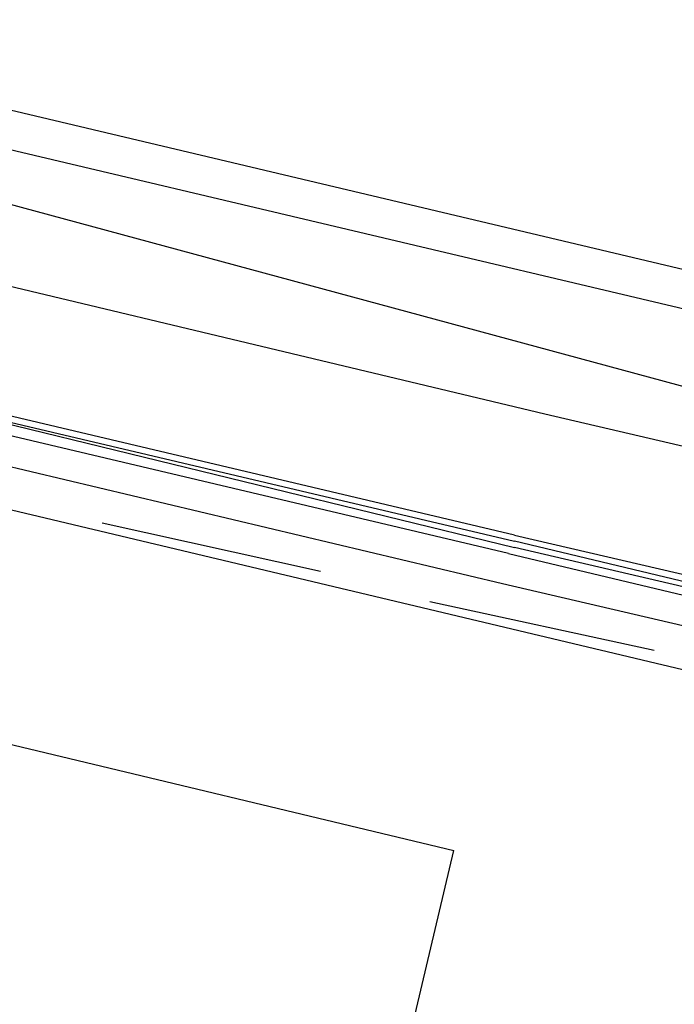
# Model space of a CAD drawing. Header units: feet. Extents: x -79 to 198, y -22 to 181.
# Tile 26 of 92: x 101.29 to 102.72, y 60.79 to 62.95. Entities that reach past the tile are written whole.
import ezdxf

# ---------------------------------------------------------------- set-up
doc = ezdxf.new("R2010")
doc.units = ezdxf.units.FT
doc.layers.add('A-AREA-UNIDAD', color=30, linetype='CONTINUOUS')
doc.layers.add('A-LINEA', color=7, linetype='CONTINUOUS')

msp = doc.modelspace()

# ---------------------------------------------------------------- linework, layer by layer
at = {"layer": 'A-AREA-UNIDAD'}
msp.add_lwpolyline([(123.36, 42.5244), (123.712, 45.9733), (123.12, 49.8844), (121.92, 53.5289), (119.68, 56.6933), (117.2, 58.4889), (116.96, 59.1289), (116.832, 58.4889), (116.512, 58.2933), (113.68, 58.9689), (113.44, 59.1644), (113.568, 59.7333), (112.56, 59.7333), (109.52, 60.48), (108.88, 60.48), (108.8, 60.7644), (104.56, 61.6533), (100.88, 62.6489), (100.32, 62.6489), (98.848, 56.64)], dxfattribs=at)
at = {"layer": 'A-LINEA'}
for p, q in [((113.5867, 59.8311), (100.4267, 62.9511)), ((100.7333, 62.7911), (109.0267, 60.8311)), ((100.7333, 62.7911), (109.0267, 60.8311)), ((102.3467, 61.7111), (100.72, 62.0978)), ((102.3467, 61.7111), (100.72, 62.0978)), ((100.5467, 62.0444), (108.8533, 60.0711)), ((101.9467, 61.7378), (101.4667, 61.8444)), ((102.68, 61.5644), (102.1867, 61.6711)), ((100.2933, 61.5911), (102.24, 61.1244)), ((98.68, 46.0844), (102.24, 61.1244))]:
    msp.add_line(p, q, dxfattribs=at)
for points in [[(100.6533, 62.5111), (102.44, 62.0844), (104.6133, 61.5778)], [(100.6533, 62.5111), (102.44, 62.0844), (104.6133, 61.5778)], [(102.3733, 61.8178), (100.68, 62.2178), (100.68, 62.2044), (102.3733, 61.8044)], [(102.3733, 61.8178), (100.68, 62.2178), (100.68, 62.2044), (102.3733, 61.8044)], [(102.36, 61.7778), (100.6667, 62.1778), (100.6667, 62.1911), (100.68, 62.2044), (102.3733, 61.7911)], [(102.36, 61.7778), (100.6667, 62.1778), (100.6667, 62.1911), (100.68, 62.2044), (102.3733, 61.7911)], [(102.3733, 61.8178), (104.6133, 61.2978), (104.6133, 61.2844), (104.6133, 61.2711), (104.6, 61.2711), (102.3733, 61.8044)], [(102.36, 61.7778), (104.6, 61.2444), (104.6, 61.2578), (104.6, 61.2711), (102.3733, 61.7911)], [(104.5333, 61.2311), (104.5333, 61.2311), (104.52, 61.2044), (102.3467, 61.7111)]]:
    msp.add_lwpolyline(points, dxfattribs=at)

doc.saveas('drawing.dxf')
